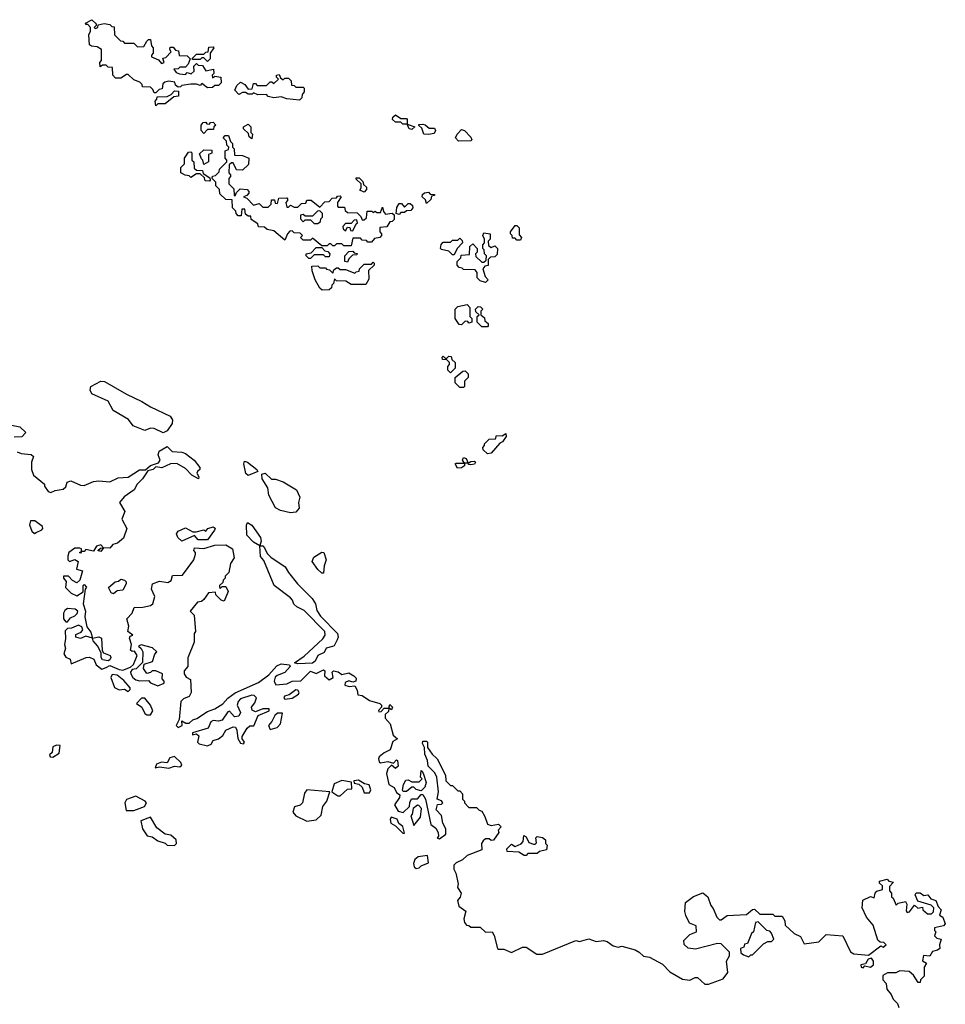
# Model space of a CAD drawing. Extents: x 2029662 to 2246637, y 225654 to 401419.
# Tile 208 of 256: x 2142415 to 2147442, y 321741 to 327087. Entities that reach past the tile are written whole.
import ezdxf

# ---------------------------------------------------------------- set-up
doc = ezdxf.new("R2010")
doc.units = 0

msp = doc.modelspace()

# ---------------------------------------------------------------- linework, layer by layer
at = {"layer": '0CON20XD'}
for points in [[(2143155, 326690), (2143145, 326690), (2143138.3, 326708.3), (2143125, 326720), (2143081.7, 326721.7), (2143080, 326735), (2143068.3, 326748.3), (2143035, 326760), (2143005, 326790), (2142995, 326790), (2142965, 326770), (2142935, 326770), (2142920, 326785), (2142918.3, 326828.3), (2142895, 326830), (2142885, 326840), (2142865, 326840), (2142851.7, 326831.7), (2142850, 326855), (2142860, 326865), (2142860, 326925), (2142835, 326940), (2142805, 326942.5), (2142795, 326950), (2142790, 327005), (2142800, 327025), (2142800, 327045), (2142785, 327060), (2142775, 327060), (2142771.7, 327068.3), (2142807, 327087), (2142830, 327065), (2142830, 327055), (2142820, 327045), (2142825, 327040), (2142840, 327045), (2142841.7, 327058.3), (2142873, 327067), (2142905, 327060), (2142915, 327050), (2142928.3, 327048.3), (2142930, 327005), (2142961.7, 326971.7), (2142975, 326970), (2142985, 326960), (2143035, 326960), (2143055, 326940), (2143088.3, 326941.7), (2143105, 326970), (2143115, 326980), (2143125, 326980), (2143130, 326945), (2143140, 326935), (2143140, 326905), (2143130, 326895), (2143130, 326885), (2143168.3, 326868.3), (2143185, 326850), (2143200, 326855), (2143191.7, 326878.3), (2143208.3, 326881.7), (2143238.3, 326911.7), (2143230, 326925), (2143231.7, 326938.3), (2143248.3, 326938.3), (2143261.7, 326921.7), (2143278.3, 326918.3), (2143281.7, 326891.7), (2143325, 326890), (2143340, 326875), (2143330, 326845), (2143315, 326830), (2143285, 326830), (2143275, 326820), (2143251.7, 326818.3), (2143265, 326800), (2143283, 326793), (2143315, 326790), (2143325, 326800), (2143347, 326793), (2143361.7, 326808.3), (2143360, 326835), (2143375, 326850), (2143385, 326840), (2143408.3, 326838.3), (2143425, 326810), (2143468.3, 326818.3), (2143470, 326795), (2143460, 326785), (2143461.7, 326771.7), (2143475, 326780), (2143507.5, 326775), (2143510, 326745), (2143495, 326730), (2143475, 326730), (2143461.7, 326718.3), (2143435, 326717.5), (2143405, 326740), (2143395, 326730), (2143375, 326737.5), (2143345, 326737.5), (2143295, 326730), (2143288.3, 326721.7), (2143275, 326720), (2143261.7, 326731.7), (2143257, 326747), (2143225, 326752.5), (2143202.5, 326747.5), (2143191.7, 326738.3), (2143188.3, 326711.7), (2143171.7, 326708.3), (2143155, 326690)], [(2143435, 326860), (2143415, 326880), (2143405, 326880), (2143395, 326870), (2143355, 326870), (2143350, 326875), (2143375, 326900), (2143415, 326900), (2143425, 326910), (2143438.3, 326911.7), (2143441.7, 326938.3), (2143465, 326940), (2143470, 326935), (2143450, 326905), (2143450, 326875), (2143435, 326860)], [(2143935, 326650), (2143865, 326656.7), (2143835, 326667.5), (2143795, 326662.5), (2143765, 326670), (2143755, 326680), (2143708.3, 326678.3), (2143685, 326690), (2143677, 326683), (2143655, 326682.5), (2143641.7, 326691.7), (2143625, 326692.5), (2143605, 326680), (2143583.3, 326705), (2143595, 326730), (2143615, 326747.5), (2143637.5, 326735), (2143655, 326710), (2143678.3, 326711.7), (2143685, 326740), (2143695, 326740), (2143705, 326730), (2143755, 326730), (2143775, 326750), (2143785, 326750), (2143795, 326740), (2143820, 326765), (2143810, 326775), (2143810, 326785), (2143825, 326790), (2143831.7, 326771.7), (2143845, 326760), (2143855, 326770), (2143875, 326770), (2143890, 326755), (2143891.7, 326731.7), (2143905, 326730), (2143915, 326720), (2143955, 326720), (2143960, 326715), (2143960, 326695), (2143948.3, 326681.7), (2143947, 326663), (2143935, 326650)], [(2143155, 326620), (2143150, 326645), (2143160, 326655), (2143161.7, 326668.3), (2143215, 326670), (2143238.3, 326681.7), (2143255, 326700), (2143278.3, 326698.3), (2143278.3, 326671.7), (2143251.7, 326668.3), (2143205, 326630), (2143165, 326630), (2143155, 326620)], [(2144545, 326490), (2144530, 326495), (2144520, 326520), (2144495, 326520), (2144485, 326530), (2144455, 326530), (2144440, 326545), (2144441.7, 326558.3), (2144455, 326570), (2144485, 326550), (2144515, 326550), (2144520, 326545), (2144520, 326520), (2144560, 326505), (2144545, 326490)], [(2143415, 326470), (2143400, 326485), (2143400, 326515), (2143411.7, 326528.3), (2143425, 326530), (2143431.7, 326521.7), (2143445, 326520), (2143451.7, 326528.3), (2143465, 326530), (2143480, 326515), (2143470, 326505), (2143468.3, 326491.7), (2143435, 326490), (2143415, 326470)], [(2143675, 326440), (2143661.7, 326451.7), (2143658.3, 326468.3), (2143630, 326495), (2143630, 326505), (2143655, 326520), (2143670, 326505), (2143670, 326475), (2143680, 326465), (2143675, 326440)], [(2144635, 326463.3), (2144610, 326465), (2144598.3, 326498.3), (2144581.7, 326511.7), (2144581.7, 326518.3), (2144605, 326520), (2144617, 326517), (2144638.3, 326498.3), (2144668.3, 326498.3), (2144672.5, 326485), (2144665, 326470), (2144635, 326463.3)], [(2144215, 325860), (2144175, 325860), (2144165, 325870), (2144135, 325870), (2144125, 325860), (2144115, 325860), (2144105, 325870), (2144095, 325870), (2144085, 325860), (2144055, 325860), (2144005, 325900), (2143995, 325890), (2143955, 325890), (2143940, 325905), (2143950, 325915), (2143938.3, 325928.3), (2143905, 325930), (2143895, 325940), (2143881.7, 325938.3), (2143870, 325925), (2143855, 325890), (2143795, 325940), (2143758.3, 325948.3), (2143745, 325960), (2143711.7, 325961.7), (2143708.3, 325978.3), (2143671.7, 326001.7), (2143670, 326020), (2143655, 326020), (2143641.7, 326031.7), (2143638.3, 326058.3), (2143621.7, 326058.3), (2143618.3, 326021.7), (2143601.7, 326021.7), (2143590, 326035), (2143588.3, 326048.3), (2143570, 326065), (2143568.3, 326108.3), (2143535, 326110), (2143501.7, 326141.7), (2143500, 326165), (2143480, 326185), (2143480, 326205), (2143460, 326225), (2143461.7, 326238.3), (2143478.3, 326241.7), (2143498.3, 326261.7), (2143500, 326275), (2143540, 326315), (2143540, 326325), (2143530, 326335), (2143530, 326375), (2143548.3, 326381.7), (2143550, 326395), (2143540, 326405), (2143538.3, 326428.3), (2143520, 326445), (2143531.7, 326458.3), (2143548.3, 326458.3), (2143560, 326425), (2143570, 326415), (2143570, 326395), (2143580, 326385), (2143581.7, 326351.7), (2143625, 326350), (2143660, 326335), (2143658.3, 326301.7), (2143625, 326270), (2143591.7, 326271.7), (2143575, 326310), (2143565, 326310), (2143551.7, 326298.3), (2143550, 326255), (2143560, 326245), (2143560, 326235), (2143550, 326225), (2143550, 326195), (2143578.3, 326168.3), (2143580, 326135), (2143585, 326130), (2143591.7, 326148.3), (2143611.7, 326168.3), (2143650, 326165), (2143660, 326155), (2143660, 326145), (2143648.3, 326131.7), (2143630, 326125), (2143648.3, 326118.3), (2143685, 326080), (2143715, 326090), (2143735, 326070), (2143765, 326070), (2143780, 326085), (2143781.7, 326108.3), (2143798.3, 326108.3), (2143801.7, 326091.7), (2143815, 326090), (2143821.7, 326118.3), (2143865, 326120), (2143870, 326115), (2143870, 326105), (2143860, 326095), (2143865, 326070), (2143875, 326070), (2143885, 326080), (2143905, 326070), (2143925, 326070), (2143945, 326090), (2143968.3, 326091.7), (2143975, 326107.5), (2143997, 326107), (2144045, 326070), (2144071.7, 326098.3), (2144095, 326100), (2144111.7, 326118.3), (2144135, 326120), (2144141.7, 326128.3), (2144155, 326130), (2144160, 326125), (2144140, 326095), (2144140, 326075), (2144145, 326070), (2144178.3, 326068.3), (2144181.7, 326051.7), (2144195, 326040), (2144248.3, 326038.3), (2144268.3, 326018.3), (2144275, 326000), (2144285, 326000), (2144298.3, 326011.7), (2144301.7, 326048.3), (2144327, 326047), (2144335, 326040), (2144345, 326047.5), (2144355, 326040), (2144375, 326040), (2144385, 326070), (2144390, 326045), (2144401.7, 326031.7), (2144437.5, 326037.5), (2144448.3, 326028.3), (2144448.3, 326001.7), (2144438.3, 325991.7), (2144425, 325990), (2144408.3, 325961.7), (2144371.7, 325958.3), (2144370, 325935), (2144380, 325925), (2144380, 325915), (2144370, 325905), (2144341.7, 325898.3), (2144325, 325880), (2144305, 325880), (2144298.3, 325888.3), (2144275, 325890), (2144265, 325900), (2144225, 325900), (2144215, 325860)], [(2144798.3, 326428.3), (2144782.5, 326445), (2144790, 326465), (2144815, 326490), (2144830, 326485), (2144865, 326450), (2144870, 326435), (2144865, 326430), (2144798.3, 326428.3)], [(2143445, 326210), (2143421.7, 326211.7), (2143418.3, 326228.3), (2143395, 326250), (2143375, 326250), (2143345, 326230), (2143335, 326240), (2143313, 326243), (2143290, 326255), (2143290, 326285), (2143310, 326305), (2143310, 326335), (2143331.7, 326368.3), (2143345, 326370), (2143350, 326365), (2143350, 326325), (2143360, 326315), (2143361.7, 326281.7), (2143375, 326270), (2143408.3, 326268.3), (2143411.7, 326251.7), (2143448.3, 326228.3), (2143450, 326215), (2143445, 326210)], [(2143415, 326300), (2143410, 326325), (2143401.7, 326331.7), (2143391.7, 326358.3), (2143415, 326380), (2143458.3, 326378.3), (2143458.3, 326361.7), (2143440, 326355), (2143440, 326315), (2143415, 326300)], [(2144285, 326150), (2144261.7, 326161.7), (2144270, 326175), (2144270, 326195), (2144241.7, 326221.7), (2144241.7, 326228.3), (2144258.3, 326228.3), (2144278.3, 326208.3), (2144281.7, 326191.7), (2144298.3, 326178.3), (2144297.5, 326165), (2144285, 326150)], [(2144625, 326090), (2144618.3, 326108.3), (2144600, 326125), (2144601.7, 326138.3), (2144613, 326147), (2144635, 326150), (2144645, 326140), (2144668.3, 326138.3), (2144668.3, 326131.7), (2144651.7, 326128.3), (2144648.3, 326111.7), (2144625, 326090)], [(2144475, 326030), (2144460, 326035), (2144463, 326067), (2144475, 326090), (2144488.3, 326088.3), (2144505, 326070), (2144525, 326090), (2144535, 326090), (2144548.3, 326078.3), (2144550, 326065), (2144538.3, 326051.7), (2144515, 326050), (2144505, 326040), (2144485, 326040), (2144475, 326030)], [(2144035, 325980), (2144048.3, 325991.7), (2144050, 326005), (2144060, 326015), (2144060, 326035), (2144045, 326050), (2144031.7, 326048.3), (2144005, 326020), (2143965, 326020), (2143955, 326030), (2143940, 326025), (2143940, 326005), (2143955, 325990), (2143965, 326000), (2143995, 326000), (2144015, 325980), (2144035, 325980)], [(2144225, 325940), (2144241.7, 325978.3), (2144250, 325985), (2144245, 326000), (2144231.7, 325998.3), (2144215, 325980), (2144185, 325980), (2144170, 325965), (2144171.7, 325951.7), (2144185, 325940), (2144195, 325960), (2144208.3, 325958.3), (2144211.7, 325941.7), (2144225, 325940)], [(2144945, 325660), (2144915, 325670), (2144900, 325685), (2144900, 325715), (2144888.3, 325728.3), (2144825, 325730), (2144818.3, 325738.3), (2144801.7, 325741.7), (2144790, 325755), (2144790, 325775), (2144810, 325795), (2144811.7, 325808.3), (2144858.3, 325811.7), (2144860, 325855), (2144875, 325870), (2144900, 325845), (2144900, 325825), (2144890, 325815), (2144891.7, 325801.7), (2144925, 325770), (2144935, 325770), (2144948.3, 325781.7), (2144950, 325805), (2144940, 325815), (2144937.5, 325837.5), (2144930, 325845), (2144930, 325865), (2144940, 325875), (2144940, 325895), (2144930, 325915), (2144935, 325930), (2144970, 325925), (2144970, 325895), (2144960, 325885), (2144961.7, 325861.7), (2144975, 325850), (2144995, 325860), (2145010, 325845), (2145008.3, 325811.7), (2144995, 325800), (2144971.7, 325798.3), (2144960, 325785), (2144958.3, 325751.7), (2144941.7, 325748.3), (2144930, 325735), (2144942.5, 325692.5), (2144960, 325675), (2144945, 325660)], [(2145135, 325890), (2145115, 325890), (2145105, 325900), (2145091.7, 325901.7), (2145090, 325915), (2145080, 325925), (2145080, 325935), (2145105, 325970), (2145115, 325970), (2145127, 325957), (2145128.3, 325918.3), (2145140, 325905), (2145135, 325890)], [(2144775, 325810), (2144765, 325810), (2144745, 325830), (2144705, 325840), (2144700, 325845), (2144703, 325867), (2144715, 325880), (2144755, 325880), (2144765, 325890), (2144795, 325890), (2144805, 325900), (2144818.3, 325888.3), (2144820, 325875), (2144790, 325845), (2144775, 325810)], [(2143995, 325790), (2143985, 325790), (2143970, 325805), (2143970, 325815), (2143998.3, 325821.7), (2144025, 325850), (2144055, 325850), (2144071.7, 325831.7), (2144088.3, 325828.3), (2144100, 325815), (2144095, 325800), (2144075, 325800), (2144065, 325810), (2144015, 325810), (2143995, 325790)], [(2144195, 325770), (2144180, 325775), (2144180, 325805), (2144201.7, 325828.3), (2144225, 325830), (2144231.7, 325821.7), (2144248.3, 325818.3), (2144245, 325810), (2144221.7, 325808.3), (2144201.7, 325788.3), (2144195, 325770)], [(2144058.3, 325618.3), (2144045, 325630), (2144020, 325675), (2144003, 325723), (2144001.7, 325748.3), (2144035, 325750), (2144045, 325740), (2144075, 325740), (2144081.7, 325731.7), (2144098.3, 325728.3), (2144115, 325710), (2144121.7, 325728.3), (2144135, 325740), (2144145, 325740), (2144155, 325730), (2144185, 325730), (2144235, 325710), (2144241.7, 325718.3), (2144258.3, 325721.7), (2144260, 325735), (2144285, 325760), (2144325, 325760), (2144335, 325770), (2144340, 325765), (2144340, 325755), (2144310, 325725), (2144311.7, 325678.3), (2144295, 325650), (2144215, 325650), (2144187, 325667), (2144135, 325670), (2144125, 325680), (2144120, 325655), (2144110, 325645), (2144108.3, 325631.7), (2144095, 325620), (2144058.3, 325618.3)], [(2144815, 325430), (2144801.7, 325431.7), (2144780, 325465), (2144780, 325515), (2144795, 325530), (2144845, 325540), (2144860, 325525), (2144860, 325475), (2144870, 325465), (2144870, 325445), (2144855, 325440), (2144848.3, 325448.3), (2144835, 325450), (2144815, 325430)], [(2144955, 325420), (2144925, 325420), (2144900, 325445), (2144900, 325475), (2144910, 325485), (2144891.7, 325501.7), (2144890, 325515), (2144905, 325530), (2144918.3, 325528.3), (2144930, 325515), (2144920, 325505), (2144920, 325485), (2144938.3, 325468.3), (2144941.7, 325451.7), (2144958.3, 325438.3), (2144960, 325425), (2144955, 325420)], [(2144755, 325170), (2144740, 325185), (2144740, 325205), (2144750, 325215), (2144750, 325225), (2144735, 325240), (2144711.7, 325241.7), (2144710, 325255), (2144715, 325260), (2144725, 325250), (2144735, 325250), (2144745, 325260), (2144758.3, 325258.3), (2144761.7, 325241.7), (2144780, 325225), (2144780, 325195), (2144755, 325170)], [(2144825, 325090), (2144805, 325090), (2144780, 325115), (2144780, 325145), (2144821.7, 325178.3), (2144835, 325180), (2144850, 325165), (2144850, 325145), (2144830, 325125), (2144830, 325095), (2144825, 325090)], [(2143195, 324843.3), (2143145, 324868.1), (2143125, 324869.2), (2143095, 324857.5), (2143031.7, 324881.7), (2143005.8, 324915.8), (2142922.5, 324965), (2142896.2, 325016.2), (2142807.5, 325055), (2142797.3, 325075), (2142801.4, 325095), (2142855, 325124.4), (2142875, 325122.5), (2142995, 325053.3), (2143078, 325015), (2143125, 324984.4), (2143232.5, 324935), (2143245.6, 324915), (2143242.5, 324895), (2143215, 324854.3), (2143195, 324843.3)], [(2142370, 324885), (2142416.1, 324876.1), (2142447.5, 324845), (2142427, 324823), (2142385, 324820)], [(2144955, 324730), (2144931.7, 324751.7), (2144930, 324765), (2144940, 324775), (2144940, 324785), (2144965, 324810), (2144998.3, 324811.7), (2145005, 324830), (2145035, 324827.5), (2145055, 324840), (2145057.5, 324825), (2145037.5, 324795), (2145021.7, 324788.3), (2144975, 324733.8), (2144955, 324730)], [(2142401.7, 324741.7), (2142422.5, 324732.5), (2142477, 324727), (2142490, 324715), (2142480, 324685), (2142480, 324645), (2142490, 324615), (2142550, 324565), (2142550, 324555), (2142570, 324525), (2142585, 324520), (2142608.3, 324531.7), (2142651.7, 324538.3), (2142665, 324550), (2142673.6, 324576.4), (2142693, 324583), (2142745, 324560), (2142765, 324557.5), (2142815, 324580), (2142845, 324583.3), (2142905, 324577.5), (2142950.7, 324599.3), (2143005, 324602.5), (2143065, 324642.5), (2143097.5, 324642.5), (2143125, 324667.5), (2143168.3, 324681.7), (2143177.5, 324695), (2143167.5, 324725), (2143172.5, 324745), (2143215, 324770), (2143243, 324743), (2143295, 324738.8), (2143315, 324731.2), (2143363.3, 324695), (2143392.5, 324655), (2143392.5, 324645), (2143380, 324635), (2143377.5, 324625), (2143387.5, 324605), (2143386.2, 324593.8), (2143350, 324615), (2143315, 324650), (2143267.7, 324677.7), (2143234.2, 324675.8), (2143186.1, 324653.9), (2143155, 324660), (2143140, 324645), (2143111.7, 324638.3), (2143082.5, 324595), (2143052.5, 324565), (2143036.7, 324535), (2142983, 324497), (2142957.5, 324465), (2142986.7, 324416.7), (2142970, 324375), (2142997.5, 324325), (2142978.3, 324271.7), (2142946.7, 324245), (2142921.7, 324238.3), (2142905, 324217.5), (2142870, 324220), (2142855, 324200), (2142840, 324205), (2142853, 324217), (2142870, 324220), (2142855, 324236.2), (2142831.7, 324228.3), (2142815, 324202.5), (2142775, 324210), (2142765, 324200), (2142750, 324200), (2142745, 324190), (2142740, 324195), (2142750, 324200), (2142750, 324215), (2142741.7, 324218.3), (2142715, 324217.5), (2142682, 324195), (2142675.8, 324175), (2142676.2, 324155), (2142685, 324146.2), (2142715, 324156.2), (2142733.3, 324145), (2142723.3, 324103.3), (2142756.7, 324095), (2142742.5, 324045), (2142725, 324030), (2142701.7, 324041.7), (2142680, 324065), (2142653.3, 324066.7), (2142652.5, 324055), (2142666.7, 324036.7), (2142663.3, 324005), (2142694.2, 323974.2), (2142725, 323958.8), (2142760, 323980), (2142760, 324015), (2142765, 324020), (2142777, 324007), (2142770, 323995), (2142760, 323915), (2142773.3, 323875), (2142768, 323845), (2142780, 323790), (2142801.7, 323761.7), (2142810, 323730), (2142845, 323737.1), (2142859.4, 323729.4), (2142862.5, 323662.5), (2142870.5, 323650.5), (2142905.8, 323635.8), (2142910, 323625), (2142905, 323611.2), (2142895, 323606.2), (2142865, 323612.5), (2142856.7, 323625), (2142857.5, 323647.5), (2142851.2, 323661.2), (2142838.3, 323688.3), (2142813.9, 323713.9), (2142810, 323730), (2142775, 323740), (2142745, 323727.5), (2142720, 323735), (2142720.7, 323749.3), (2142748.3, 323761.7), (2142757.5, 323775), (2142751.7, 323791.7), (2142735, 323800), (2142696.4, 323783.6), (2142675, 323781.2), (2142661.4, 323768.6), (2142664.3, 323725), (2142658.1, 323695), (2142662.9, 323675), (2142655.6, 323645), (2142665, 323626), (2142690, 323615), (2142695, 323590), (2142775.9, 323624.1), (2142795, 323625.8), (2142817.5, 323615), (2142830, 323585), (2142861.7, 323561.7), (2142885, 323570), (2142905, 323580), (2142955, 323558.8), (2142975, 323556.2), (2143017.5, 323572.5), (2143033.6, 323586.4), (2143052.5, 323635), (2143038.3, 323658.3), (2143025, 323657.5), (2143017.5, 323665), (2143022.5, 323695), (2143011.2, 323728.8), (2143015, 323740), (2143030, 323745), (2143002.5, 323765), (2143008, 323795), (2142996, 323835), (2143026, 323865), (2143037.5, 323895), (2143083, 323897), (2143125, 323906), (2143138.8, 323915), (2143148.8, 323955), (2143130.8, 323995), (2143136.7, 324025), (2143175, 324038.8), (2143219.3, 324030.7), (2143237, 324043), (2143245, 324070), (2143299.3, 324070.7), (2143360, 324155), (2143370, 324185), (2143370, 324195), (2143360, 324205), (2143365, 324220), (2143415, 324216.2), (2143475, 324233.3), (2143535, 324236.2), (2143570, 324215), (2143580, 324165), (2143560, 324135), (2143550, 324085), (2143530, 324065), (2143530, 324055), (2143520, 324045), (2143518.3, 324031.7), (2143500, 324015), (2143500, 324005), (2143505, 324000), (2143515, 324010), (2143535, 324010), (2143547, 323983), (2143525, 323930), (2143510, 323935), (2143480, 323965), (2143478.3, 323978.3), (2143440, 323975), (2143415, 323940), (2143401.7, 323928.3), (2143380, 323925), (2143340, 323875), (2143362.5, 323855), (2143370, 323765), (2143362.5, 323755), (2143361.7, 323708.3), (2143328.3, 323621.7), (2143327.5, 323575), (2143308.3, 323551.7), (2143307.5, 323535), (2143318.3, 323518.3), (2143342.5, 323505), (2143346.7, 323435), (2143335, 323413.3), (2143305, 323400), (2143290, 323385), (2143281.7, 323288.3), (2143264.2, 323255), (2143275, 323244.3), (2143296.7, 323255), (2143295, 323280), (2143317.5, 323267.5), (2143335, 323268.6), (2143354.6, 323285.4), (2143377.5, 323292.5), (2143435, 323330.5), (2143475, 323345.7), (2143517.7, 323372.3), (2143545, 323404.3), (2143585, 323433.1), (2143712.1, 323487.9), (2143768.9, 323531.1), (2143811.7, 323578.3), (2143835, 323590), (2143880, 323585), (2143883.8, 323575), (2143855, 323542.2), (2143813, 323527), (2143802.5, 323517.5), (2143797.5, 323495), (2143806.7, 323476.7), (2143865, 323482), (2143895, 323495.7), (2143942.5, 323497.5), (2143995, 323550), (2144025, 323537.5), (2144065, 323556.7), (2144071.7, 323551.7), (2144070, 323525), (2144095, 323502.5), (2144117.5, 323515), (2144112.5, 323545), (2144118.3, 323551.7), (2144145, 323546.7), (2144165, 323532.5), (2144201.7, 323541.7), (2144230, 323525), (2144241.7, 323511.7), (2144240, 323495), (2144225, 323490), (2144203, 323497), (2144181.7, 323488.3), (2144180, 323475), (2144205, 323467.5), (2144235, 323470), (2144247, 323447), (2144251.7, 323421.7), (2144275, 323417.5), (2144315, 323390), (2144370, 323375), (2144380, 323365), (2144380, 323355), (2144363, 323337), (2144365, 323330), (2144378.3, 323331.7), (2144395, 323350), (2144420, 323350), (2144425, 323370), (2144440, 323355), (2144435, 323340), (2144420, 323350), (2144418.3, 323331.7), (2144400, 323315), (2144400, 323295), (2144426.7, 323265), (2144443, 323203), (2144467, 323183), (2144441.7, 323168.3), (2144426.7, 323123.3), (2144395, 323106.7), (2144367.5, 323085), (2144364, 323075), (2144367.5, 323057.5), (2144375, 323052.5), (2144415, 323060), (2144445, 323050), (2144461.7, 323068.3), (2144467.5, 323065), (2144470, 323035), (2144455, 323022.5), (2144435, 323040), (2144415, 323020), (2144407.5, 322995), (2144420, 322935), (2144448, 322918), (2144460.7, 322890.7), (2144479.3, 322879.3), (2144476.7, 322865), (2144450, 322825), (2144470.5, 322790.5), (2144497, 322783), (2144532.5, 322815), (2144533.6, 322836.4), (2144543.6, 322856.4), (2144575, 322857.5), (2144595, 322880), (2144605, 322880), (2144618.8, 322855), (2144648.3, 322718.3), (2144675, 322697.5), (2144687.5, 322675), (2144690, 322655), (2144683, 322643), (2144695, 322640), (2144730, 322665), (2144730, 322695), (2144713.8, 322725), (2144705.7, 322765.7), (2144676.4, 322796.4), (2144683.3, 322826.7), (2144705, 322827.5), (2144712.5, 322835), (2144706.1, 322846.1), (2144682.5, 322855), (2144688.8, 322895), (2144680, 322975), (2144668.8, 322998.8), (2144633.6, 323033.6)], [(2143655, 324612.5), (2143643, 324623), (2143632.5, 324675), (2143635, 324690), (2143652.5, 324685), (2143702.5, 324645), (2143707.5, 324635), (2143655, 324612.5)], [(2144793, 324653), (2144780, 324675), (2144785, 324680), (2144830, 324680), (2144820, 324695), (2144825, 324710), (2144840, 324705), (2144850, 324680), (2144865, 324687.5), (2144885, 324690), (2144890, 324685), (2144885, 324673.3), (2144865, 324670), (2144851.7, 324671.7), (2144850, 324680), (2144830, 324680), (2144830, 324665), (2144815, 324653.3), (2144793, 324653)], [(2143885, 324410), (2143831.7, 324421.7), (2143805, 324436.7), (2143768, 324505), (2143763.3, 324545), (2143732.5, 324595), (2143730, 324620), (2143747.5, 324625), (2143781.7, 324591.7), (2143805, 324592.5), (2143845, 324578), (2143918, 324535), (2143936.7, 324495), (2143930, 324465), (2143932.5, 324435), (2143915, 324412.5), (2143885, 324410)], [(2142495, 324297.5), (2142505, 324303.3), (2142535, 324316.7), (2142541.2, 324325), (2142538, 324335), (2142496.8, 324366.8), (2142473.6, 324366.4), (2142468, 324345), (2142480.5, 324310.5), (2142495, 324297.5)], [(2143295, 324256.7), (2143273.8, 324275), (2143266.7, 324295), (2143275, 324310), (2143315, 324328.8), (2143355, 324306.2), (2143373.6, 324306.4), (2143415, 324316.7), (2143425, 324310), (2143437.5, 324325), (2143465, 324333.8), (2143475.9, 324325.9), (2143473.3, 324315), (2143435, 324262.5), (2143385, 324262.5), (2143365, 324287.5), (2143295, 324256.7)], [(2143925, 323590), (2143907.5, 323595), (2143959.2, 323630.8), (2144062, 323725), (2144074, 323745), (2144072, 323765), (2143959.5, 323879.5), (2143919.3, 323899.3), (2143903.6, 323913.6), (2143896.1, 323936.1), (2143885, 323947.5), (2143797.5, 324015), (2143741.7, 324151.7), (2143723, 324173), (2143720, 324230), (2143685, 324250), (2143648.3, 324288.3), (2143647, 324343), (2143652.5, 324357.5), (2143675, 324342.5), (2143723.3, 324275), (2143726.7, 324255), (2143720, 324230), (2143735, 324230), (2143745, 324220), (2143759.3, 324189.3), (2143778.3, 324168.3), (2143857.1, 324117.1), (2143874.2, 324085), (2143924.5, 324024.5), (2144002.5, 323945), (2144020.8, 323915), (2144028.8, 323878.8), (2144048, 323848), (2144140.8, 323755), (2144144.2, 323735), (2144138.9, 323721.1), (2144123, 323687), (2144113.6, 323683.6), (2144080, 323675), (2144069.2, 323650.8), (2144034.3, 323635.7), (2144020, 323605), (2144005, 323593.3), (2143925, 323590)], [(2144065, 324082.5), (2144055, 324082.5), (2144035, 324102.5), (2144004.2, 324145), (2144011.7, 324168.3), (2144055, 324195.8), (2144066, 324195), (2144080, 324155), (2144068.3, 324121.7), (2144065, 324082.5)], [(2142925, 323970.8), (2142912, 323975), (2142896.7, 324005), (2142934.1, 324035.9), (2142951.7, 324038.3), (2142965, 324048.8), (2142985, 324043.3), (2142993.3, 324035), (2142993.3, 324025), (2142975, 323990), (2142945, 323986.2), (2142925, 323970.8)], [(2142675, 323817.5), (2142690.7, 323839.3), (2142715, 323850), (2142727, 323863), (2142730, 323875), (2142717, 323887), (2142675, 323890), (2142660, 323880), (2142652.5, 323865), (2142653.3, 323835), (2142665, 323817.5), (2142675, 323817.5)], [(2143165, 323470), (2143200, 323485), (2143200, 323495), (2143188.3, 323508.3), (2143190, 323535), (2143155, 323552.5), (2143135, 323552.5), (2143125, 323542.5), (2143105, 323537.5), (2143087.5, 323565), (2143091.7, 323588.3), (2143136.7, 323603.3), (2143148.3, 323641.7), (2143160, 323655), (2143137, 323677), (2143075, 323692.5), (2143060, 323685), (2143075, 323672.5), (2143083.3, 323655), (2143082.5, 323597.5), (2143047, 323563), (2143025, 323560), (2143016.7, 323545), (2143018.8, 323535), (2143030, 323515), (2143045, 323503.8), (2143065, 323497.5), (2143115, 323500), (2143126.2, 323486.2), (2143165, 323470)], [(2143005, 323440), (2143015, 323450), (2143015, 323460), (2142979.7, 323499.7), (2142945, 323528.8), (2142917.5, 323532.5), (2142910, 323515), (2142930.6, 323460.6), (2142955, 323448), (2142985, 323452.5), (2143005, 323440)], [(2143435, 323144.3), (2143455, 323154), (2143466.4, 323173.6), (2143495, 323183.3), (2143518.8, 323201.2), (2143535, 323230), (2143575, 323247.5), (2143586.4, 323246.4), (2143595, 323230), (2143600, 323185), (2143615, 323160), (2143630, 323155), (2143636.7, 323165), (2143623, 323183), (2143623.3, 323195), (2143650, 323240), (2143665, 323252.5), (2143686.4, 323253.6), (2143710.5, 323309.5), (2143770, 323335), (2143770, 323345), (2143735, 323346.2), (2143695, 323330), (2143678.3, 323338.3), (2143673.8, 323355), (2143692.7, 323377.3), (2143700.8, 323405), (2143688.5, 323418.5), (2143675, 323419.5), (2143615, 323400), (2143600.6, 323385), (2143595.8, 323365), (2143614, 323325), (2143605, 323306.2), (2143582.3, 323302.3), (2143555, 323333.3), (2143545, 323330), (2143515, 323283.8), (2143495, 323278), (2143465, 323282), (2143453.8, 323275), (2143439.2, 323240.8), (2143353.3, 323215), (2143353.8, 323203.8), (2143375, 323210), (2143388.3, 323198.3), (2143380, 323165), (2143390, 323155), (2143435, 323144.3)], [(2143855, 323397.5), (2143895, 323403.8), (2143930, 323425), (2143933.3, 323435), (2143926.2, 323446.2), (2143915, 323448.8), (2143878.3, 323421.7), (2143853.3, 323415), (2143850, 323405), (2143855, 323397.5)], [(2143125, 323312.5), (2143137.5, 323335), (2143126.2, 323365), (2143095, 323404), (2143076, 323404), (2143050, 323375), (2143077.5, 323355), (2143095, 323320), (2143105, 323313.3), (2143125, 323312.5)], [(2143775, 323233.3), (2143813.3, 323245), (2143831.2, 323265), (2143841.7, 323321.7), (2143815, 323321.2), (2143800, 323310), (2143785, 323277.5), (2143766, 323255), (2143775, 323233.3)], [(2142595, 323083.8), (2142630, 323105), (2142635, 323146.7), (2142615, 323148.8), (2142595, 323140), (2142591.7, 323108.3), (2142577.5, 323095), (2142580, 323085), (2142595, 323083.8)], [(2144633.6, 323033.6), (2144630, 323065), (2144615, 323100), (2144612.5, 323135), (2144603, 323157), (2144605, 323170), (2144625, 323170), (2144630, 323165), (2144630, 323135), (2144655, 323100), (2144682.5, 323075), (2144727.5, 322985), (2144730, 322955), (2144755, 322930), (2144765, 322930), (2144795, 322900), (2144805, 322900), (2144820, 322885), (2144820, 322855), (2144830, 322845), (2144830, 322835), (2144855, 322810), (2144895, 322810), (2144910, 322795), (2144925, 322790), (2144941.7, 322761.7), (2144955, 322720), (2144975, 322712.5), (2145015, 322720), (2145030, 322705), (2145013, 322687), (2145017.5, 322675), (2144988.3, 322631.7), (2144975, 322630), (2144965, 322640), (2144945, 322640), (2144931.7, 322628.3), (2144922.5, 322615), (2144925, 322580), (2144845, 322550), (2144820, 322525), (2144785, 322510), (2144773, 322497), (2144772.5, 322475), (2144783.9, 322453.9), (2144796.7, 322395), (2144793.3, 322375), (2144812, 322345), (2144807.7, 322322.3), (2144792.5, 322305), (2144800, 322275), (2144837, 322247), (2144827.5, 322205), (2144830, 322185), (2144841.7, 322171.7), (2144855, 322170), (2144865, 322160), (2144915, 322160), (2144945, 322133.3), (2144980, 322135), (2144992.5, 322115), (2145010, 322045), (2145015, 322040), (2145045, 322040), (2145085, 322022.5), (2145145, 322052.5), (2145165, 322052.5), (2145224.1, 322014.1), (2145255, 322014), (2145435, 322087.5), (2145455, 322082.5), (2145505, 322097.5), (2145545, 322082.5), (2145585, 322087.5), (2145605, 322082.5), (2145638.3, 322058.3), (2145665, 322052.5), (2145685, 322057.5), (2145757, 322037), (2145780, 322025), (2145803, 322003), (2145835, 321997.5), (2145905, 321960), (2145945, 321917.5), (2146015, 321877.5), (2146055, 321872.5), (2146083.6, 321886.4), (2146096.4, 321886.4), (2146135, 321850), (2146155, 321850), (2146235, 321880), (2146260, 321915), (2146252.5, 321975), (2146270, 322005), (2146270, 322025), (2146225, 322070), (2146205, 322072.5), (2146085, 322040), (2146045, 322046.2), (2146023.3, 322066.7), (2146021.7, 322088.3), (2146055, 322120), (2146090, 322135), (2146088.3, 322168.3), (2146051.7, 322181.7), (2146033, 322223), (2146027.5, 322245), (2146030, 322295), (2146075, 322327.5), (2146125, 322346.7), (2146152.5, 322325), (2146168.3, 322278.3), (2146181.7, 322261.7), (2146200, 322215), (2146215, 322200), (2146225, 322200), (2146257, 322223), (2146361.7, 322228.3), (2146393.9, 322256.1), (2146405, 322257.5), (2146435, 322230), (2146505, 322230), (2146515, 322220), (2146555, 322220), (2146570, 322195), (2146571.7, 322171.7), (2146620, 322125), (2146655, 322110), (2146675, 322070), (2146755, 322080), (2146795, 322120), (2146885, 322112.5), (2146925.9, 322025.9), (2146945.7, 322015.7), (2147025, 322007.5), (2147091.7, 322058.3), (2147105, 322052.5), (2147120, 322065), (2147107, 322077), (2147088.3, 322078.3), (2147075, 322090), (2147050.7, 322170.7), (2147014.2, 322214.2), (2146990, 322265), (2146993.6, 322306.4), (2147035, 322327.5), (2147055, 322320), (2147060, 322345), (2147070, 322355), (2147100, 322365), (2147100, 322385), (2147085, 322400), (2147085, 322410), (2147125, 322420), (2147135, 322410), (2147160, 322405), (2147138.3, 322381.7), (2147138.3, 322358.3), (2147150, 322345), (2147150, 322325), (2147158.3, 322318.3), (2147175, 322280), (2147185, 322290), (2147225, 322300), (2147232.5, 322285), (2147228.3, 322248.3), (2147235, 322240), (2147246.4, 322243.6), (2147275, 322280), (2147293, 322263), (2147318.3, 322268.3), (2147320, 322255), (2147345, 322232.5), (2147367, 322233), (2147377, 322243), (2147380, 322265), (2147365, 322280), (2147291.7, 322301.7), (2147277.5, 322335), (2147283.3, 322346.7), (2147305, 322347.5), (2147325, 322332.5), (2147346.7, 322336.7), (2147363.3, 322313.3), (2147390, 322305), (2147403, 322273), (2147420, 322255), (2147410, 322225), (2147427.5, 322215), (2147441.7, 322178.3), (2147431.7, 322168.3), (2147383, 322157), (2147383, 322143), (2147390, 322135), (2147383, 322113), (2147395, 322100), (2147420, 322095), (2147410, 322065), (2147412.5, 322045), (2147400, 322035), (2147371.7, 322028.3), (2147357, 322003), (2147323.3, 322006.7), (2147318.3, 321978.3), (2147340, 321965), (2147327, 321943), (2147326, 321895), (2147307.5, 321875), (2147305, 321860), (2147295, 321860), (2147269.3, 321899.3), (2147245, 321920), (2147195, 321922.5), (2147173, 321913), (2147127, 321913), (2147103, 321897), (2147102.5, 321875), (2147120, 321855), (2147123.9, 321823.9), (2147147.5, 321795), (2147159.3, 321769.3), (2147182.5, 321745), (2147190, 321725)], [(2143225, 323023.3), (2143255, 323033.8), (2143285, 323031.2), (2143295, 323040), (2143290, 323055), (2143255, 323086.7), (2143230.9, 323079.1), (2143215, 323052.5), (2143185, 323055.8), (2143157.5, 323045), (2143150, 323025), (2143175, 323031.2), (2143225, 323023.3)], [(2144515, 322897.5), (2144497.5, 322897.5), (2144493.3, 322903.3), (2144498.8, 322935), (2144511.7, 322958.3), (2144525, 322960), (2144545, 322950), (2144585, 322950), (2144600, 322965), (2144592.5, 322975), (2144595, 323010), (2144607, 322997), (2144623.3, 322945), (2144615, 322920), (2144595, 322900), (2144568.3, 322908.3), (2144555, 322920), (2144545, 322920), (2144515, 322897.5)], [(2144155, 322872.5), (2144195, 322910), (2144218.3, 322911.7), (2144217.5, 322947.5), (2144165, 322956.7), (2144122, 322938), (2144110, 322895), (2144143, 322873), (2144155, 322872.5)], [(2144315, 322890), (2144322.5, 322905), (2144312.5, 322932.5), (2144288.3, 322938.3), (2144255, 322957.5), (2144230, 322955), (2144231.7, 322941.7), (2144257, 322937), (2144275, 322920), (2144285, 322890), (2144315, 322890)], [(2143035, 322793.3), (2143093.3, 322815), (2143103.3, 322835), (2143096.7, 322845), (2143045, 322871.2), (2142995, 322853.3), (2142986, 322835), (2142993.9, 322793.9), (2143035, 322793.3)], [(2143975, 322735.8), (2144025, 322742.5), (2144052.5, 322767.5), (2144061.2, 322815), (2144082.5, 322845), (2144100, 322895), (2143975, 322905.8), (2143961.5, 322888.5), (2143950.8, 322835), (2143937.3, 322822.7), (2143906.6, 322813.4), (2143898.6, 322785), (2143915.4, 322765.4), (2143975, 322735.8)], [(2144555, 322712.5), (2144591.7, 322758.3), (2144597.5, 322805), (2144581.7, 322821.7), (2144575, 322822.5), (2144552.5, 322805), (2144547, 322773), (2144540, 322765), (2144555, 322712.5)], [(2143255, 322603.8), (2143266.7, 322615), (2143263.9, 322633.9), (2143235, 322660), (2143205, 322665.8), (2143160, 322700), (2143125, 322757.5), (2143073.3, 322736.7), (2143082, 322695), (2143106.4, 322656.4), (2143135, 322650), (2143165, 322628.8), (2143205, 322616.7), (2143216.1, 322606.1), (2143255, 322603.8)], [(2144505, 322670), (2144496.2, 322706.2), (2144473.3, 322723.3), (2144465, 322747.5), (2144432.5, 322757.5), (2144427.5, 322745), (2144430, 322725), (2144455, 322710), (2144495, 322670), (2144505, 322670)], [(2145165, 322550), (2145155, 322550), (2145125, 322567.5), (2145061.7, 322571.7), (2145060, 322585), (2145085, 322610), (2145105, 322597.5), (2145137.5, 322612.5), (2145150, 322625), (2145152.5, 322657.5), (2145165, 322650), (2145180.7, 322620.7), (2145205, 322610), (2145215, 322610), (2145221.7, 322618.3), (2145217.5, 322645), (2145225, 322652.5), (2145255, 322647.5), (2145270, 322635), (2145270, 322615), (2145280, 322605), (2145275, 322580), (2145238.3, 322571.7), (2145225, 322560), (2145175, 322560), (2145165, 322550)], [(2144568.3, 322478.3), (2144585, 322482.5), (2144595, 322493.3), (2144635, 322510), (2144630, 322550), (2144578.3, 322541.7), (2144561.7, 322528.3), (2144553.3, 322506.7), (2144557.5, 322487.5), (2144568.3, 322478.3)], [(2146375, 322000), (2146385, 322010), (2146395, 322010), (2146455, 322070), (2146478.3, 322081.7), (2146497, 322083), (2146510, 322095), (2146498.3, 322128.3), (2146488.3, 322138.3), (2146471.7, 322141.7), (2146425, 322190), (2146410, 322185), (2146400, 322135), (2146390, 322125), (2146368.3, 322071.7), (2146351.7, 322068.3), (2146348.3, 322051.7), (2146330, 322045), (2146331.7, 322021.7), (2146345, 322010), (2146375, 322000)], [(2146995, 321940), (2147005, 321950), (2147035, 321943.3), (2147052.5, 321955), (2147052.5, 321975), (2147041.7, 321991.7), (2147023.6, 321986.4), (2147008.3, 321961.7), (2146983.3, 321955), (2146985, 321942.5), (2146995, 321940)]]:
    msp.add_lwpolyline(points, dxfattribs=at)

doc.saveas('drawing.dxf')
